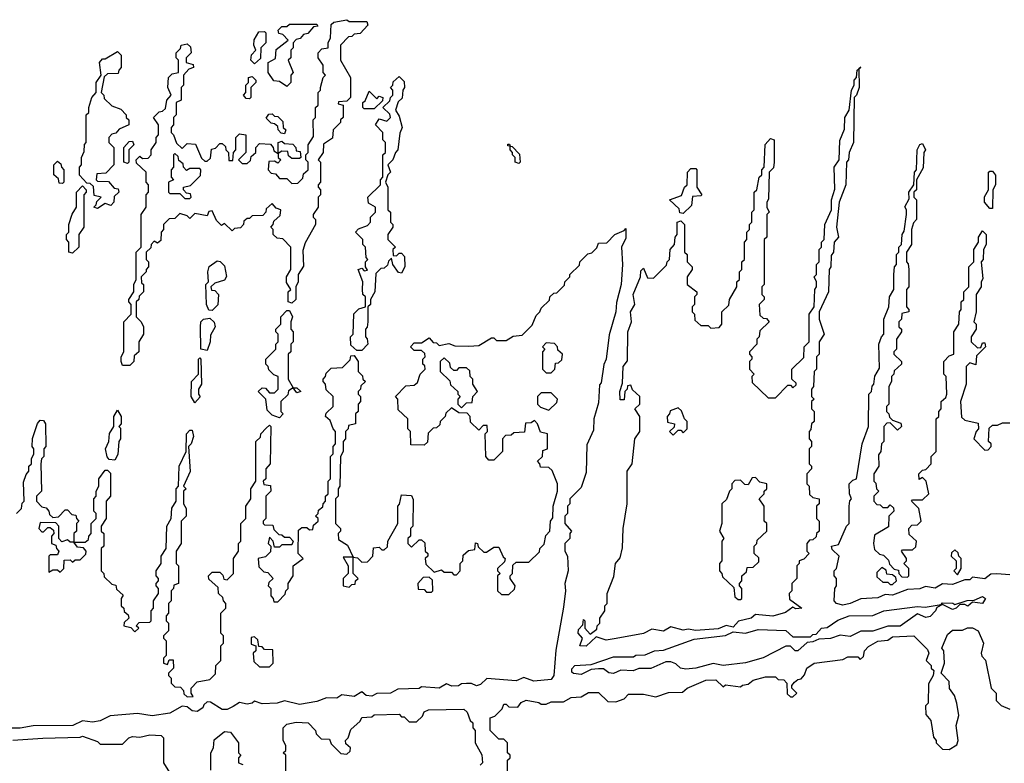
# Model space of a CAD drawing. Extents: x 2886962 to 3052311, y 540590 to 918621.
# Tile 59 of 164: x 2918283 to 2922233, y 782893 to 785878. Entities that reach past the tile are written whole.
import ezdxf

# ---------------------------------------------------------------- set-up
doc = ezdxf.new("R2010")
doc.units = 0

msp = doc.modelspace()

# ---------------------------------------------------------------- linework, layer by layer
at = {"layer": '0CON20XD'}
for points in [[(2918725, 784490), (2918695, 784490), (2918690, 784505), (2918690, 784525), (2918700, 784545), (2918700, 784665), (2918730, 784695), (2918730, 784735), (2918720, 784745), (2918720, 784755), (2918740, 784785), (2918740, 784815), (2918750, 784835), (2918750, 784945), (2918770, 784965), (2918770, 785095), (2918790, 785125), (2918790, 785175), (2918800, 785185), (2918800, 785215), (2918790, 785225), (2918790, 785265), (2918751.7, 785301.7), (2918750, 785315), (2918765, 785330), (2918775, 785320), (2918798.3, 785321.7), (2918810, 785335), (2918810, 785355), (2918830, 785385), (2918830, 785405), (2918840, 785415), (2918840, 785455), (2918820, 785485), (2918841.7, 785508.3), (2918855, 785510), (2918868.3, 785521.7), (2918872.5, 785555), (2918890, 785575), (2918877.5, 785605), (2918880, 785645), (2918895, 785660), (2918920, 785665), (2918920, 785715), (2918910, 785725), (2918910, 785745), (2918928.3, 785761.7), (2918930, 785775), (2918955, 785780), (2918968.3, 785768.3), (2918970, 785745), (2918950, 785725), (2918950, 785705), (2918978.3, 785698.3), (2918980, 785685), (2918961.7, 785678.3), (2918940, 785655), (2918940, 785615), (2918930, 785605), (2918930, 785555), (2918910, 785545), (2918910, 785495), (2918900, 785485), (2918900, 785455), (2918890, 785445), (2918890, 785425), (2918900, 785415), (2918911.7, 785381.7), (2918935, 785360), (2918955, 785380), (2918988.3, 785378.3), (2919011.7, 785321.7), (2919025, 785310), (2919035, 785310), (2919048.3, 785321.7), (2919051.7, 785358.3), (2919068.3, 785361.7), (2919085, 785380), (2919095, 785380), (2919108.3, 785368.3), (2919110, 785355), (2919120, 785345), (2919121.7, 785311.7), (2919138.3, 785311.7), (2919140, 785345), (2919150, 785355), (2919150, 785405), (2919165, 785420), (2919190, 785415), (2919190, 785345), (2919160, 785315), (2919175, 785300), (2919195, 785300), (2919208.3, 785311.7), (2919211.7, 785328.3), (2919230, 785345), (2919230, 785365), (2919245, 785380), (2919288.3, 785378.3), (2919300, 785365), (2919301.7, 785351.7), (2919320, 785340), (2919320, 785385), (2919335, 785390), (2919345, 785380), (2919378.3, 785378.3), (2919390, 785365), (2919391.7, 785351.7), (2919408.3, 785348.3), (2919410, 785325), (2919405, 785320), (2919375, 785320), (2919361.7, 785331.7), (2919358.3, 785348.3), (2919335, 785350), (2919320, 785340), (2919320, 785325), (2919330, 785315), (2919318.3, 785301.7), (2919305, 785310), (2919281.7, 785308.3), (2919280, 785275), (2919291.7, 785261.7), (2919308.3, 785258.3), (2919325, 785240), (2919355, 785240), (2919375, 785220), (2919398.3, 785221.7), (2919418.3, 785241.7), (2919421.7, 785258.3), (2919440, 785275), (2919440, 785305), (2919430, 785315), (2919430, 785335), (2919440, 785345), (2919440, 785375), (2919461.7, 785408.3), (2919460, 785475), (2919470, 785485), (2919470, 785525), (2919480, 785535), (2919480, 785585), (2919490, 785595), (2919490, 785605), (2919500, 785645), (2919510, 785655), (2919500, 785665), (2919500, 785695), (2919480, 785725), (2919480, 785745), (2919495, 785760), (2919520, 785765), (2919520, 785785), (2919530, 785805), (2919531.7, 785858.3), (2919543, 785867), (2919595, 785877.5), (2919605, 785870), (2919675, 785870), (2919680, 785855), (2919648.3, 785821.7), (2919625, 785820), (2919615, 785810), (2919601.7, 785808.3), (2919570, 785775), (2919570, 785715), (2919610, 785645), (2919610, 785565), (2919595, 785550), (2919561.7, 785548.3), (2919560, 785540), (2919580, 785535), (2919580, 785485), (2919570, 785475), (2919570, 785465), (2919540, 785435), (2919538.3, 785401.7), (2919501.7, 785378.3), (2919500, 785345), (2919480, 785315), (2919490, 785305), (2919490, 785225), (2919480, 785215), (2919480, 785205), (2919490, 785195), (2919490, 785175), (2919480, 785165), (2919480, 785125), (2919460, 785095), (2919460, 785085), (2919470, 785075), (2919470, 785055), (2919428.3, 784981.7), (2919418.3, 784951.7), (2919421.7, 784888.3), (2919400, 784855), (2919400, 784825), (2919390, 784805), (2919390, 784755), (2919375, 784740), (2919360, 784745), (2919360, 784785), (2919370, 784795), (2919353, 784823), (2919352.5, 784845), (2919370, 784875), (2919370, 784965), (2919338.3, 784998.3), (2919315, 785000), (2919300, 785015), (2919300, 785035), (2919290, 785045), (2919300, 785055), (2919301.7, 785068.3), (2919328.3, 785091.7), (2919330, 785115), (2919311.7, 785121.7), (2919295, 785140), (2919271.7, 785118.3), (2919270, 785105), (2919258.3, 785091.7), (2919215, 785090), (2919205, 785080), (2919195, 785080), (2919181.7, 785068.3), (2919180, 785055), (2919168.3, 785041.7), (2919145, 785040), (2919135, 785030), (2919105, 785060), (2919091.7, 785051.7), (2919071.7, 785071.7), (2919055, 785110), (2919041.7, 785108.3), (2919035, 785090), (2918985, 785100), (2918965, 785080), (2918955, 785090), (2918925, 785100), (2918905, 785080), (2918881.7, 785078.3), (2918860, 785055), (2918860, 785035), (2918850, 785025), (2918848.3, 784991.7), (2918835, 784980), (2918821.7, 784988.3), (2918810, 784975), (2918808.3, 784961.7), (2918790, 784945), (2918790, 784915), (2918800, 784905), (2918800, 784885), (2918790, 784875), (2918790, 784865), (2918770, 784845), (2918771.7, 784821.7), (2918780, 784815), (2918780, 784785), (2918761.7, 784768.3), (2918760, 784755), (2918750, 784745), (2918750, 784685), (2918770, 784665), (2918780, 784645), (2918780, 784615), (2918760, 784585), (2918760, 784545), (2918741.7, 784528.3), (2918740, 784505), (2918725, 784490)], [(2919225, 785700), (2919210, 785715), (2919213, 785737), (2919230, 785755), (2919222.5, 785775), (2919223, 785797), (2919241.7, 785828.3), (2919265, 785830), (2919270, 785825), (2919270, 785785), (2919250, 785765), (2919248.3, 785721.7), (2919225, 785700)], [(2919355, 785610), (2919325, 785630), (2919301.7, 785631.7), (2919280, 785665), (2919280, 785705), (2919308.3, 785721.7), (2919311.7, 785758.3), (2919360, 785795), (2919338.3, 785818.3), (2919321.7, 785821.7), (2919320, 785835), (2919335, 785850), (2919355, 785850), (2919365, 785860), (2919475, 785860), (2919478.3, 785851.7), (2919461.7, 785848.3), (2919438.3, 785821.7), (2919421.7, 785818.3), (2919408.3, 785801.7), (2919391.7, 785798.3), (2919380, 785785), (2919380, 785765), (2919370, 785755), (2919370, 785725), (2919360, 785715), (2919380, 785665), (2919370, 785655), (2919370, 785625), (2919355, 785610)], [(2918595, 785120), (2918580, 785125), (2918590, 785135), (2918591.7, 785148.3), (2918610, 785165), (2918581.7, 785171.7), (2918578.3, 785208.3), (2918565, 785220), (2918551.7, 785221.7), (2918523, 785253), (2918522.5, 785285), (2918530, 785295), (2918530, 785325), (2918541.7, 785348.3), (2918543, 785377), (2918550, 785385), (2918550, 785495), (2918560, 785505), (2918560, 785525), (2918572.5, 785565), (2918590, 785585), (2918590, 785625), (2918610, 785655), (2918602.5, 785705), (2918615, 785720), (2918625, 785720), (2918675, 785750), (2918690, 785735), (2918690, 785685), (2918680, 785675), (2918678.3, 785661.7), (2918635, 785660), (2918621.7, 785648.3), (2918610, 785585), (2918620, 785575), (2918621.7, 785561.7), (2918651.7, 785531.7), (2918688.3, 785518.3), (2918710, 785495), (2918710, 785485), (2918720, 785475), (2918720, 785455), (2918681.7, 785438.3), (2918668.3, 785421.7), (2918651.7, 785418.3), (2918640, 785405), (2918640, 785385), (2918660, 785365), (2918660, 785295), (2918628.3, 785261.7), (2918591.7, 785258.3), (2918590, 785235), (2918595, 785230), (2918638.3, 785228.3), (2918661.7, 785201.7), (2918678.3, 785198.3), (2918680, 785185), (2918661.7, 785168.3), (2918660, 785145), (2918648.3, 785131.7), (2918625, 785140), (2918595, 785120)], [(2920555, 783363.3), (2920530, 783365), (2920540, 783395), (2920523.3, 783415), (2920525, 783430), (2920541.7, 783448.3), (2920545, 783470), (2920550, 783465), (2920550, 783435), (2920571.7, 783411.7), (2920598.3, 783431.7), (2920600, 783445), (2920610, 783455), (2920610, 783475), (2920630, 783505), (2920630, 783525), (2920640, 783535), (2920640, 783575), (2920667, 783643), (2920672.5, 783695), (2920691.7, 783718.3), (2920701.7, 783758.3), (2920703.3, 783835), (2920720, 783935), (2920720, 784065), (2920740, 784095), (2920750, 784195), (2920770, 784225), (2920770, 784285), (2920750, 784315), (2920770, 784335), (2920770, 784365), (2920741.7, 784391.7), (2920735, 784410), (2920721.7, 784408.3), (2920720, 784395), (2920710, 784385), (2920708.3, 784351.7), (2920691.7, 784351.7), (2920690, 784385), (2920701.7, 784418.3), (2920704, 784485), (2920721.7, 784508.3), (2920722, 784625), (2920736.7, 784665), (2920732.9, 784705), (2920750, 784735), (2920744.4, 784775), (2920773.3, 784845), (2920775, 784870), (2920785, 784880), (2920801.7, 784841.7), (2920825, 784840), (2920878.3, 784891.7), (2920880, 784905), (2920890, 784915), (2920892.5, 784955), (2920910, 784975), (2920912.5, 785005), (2920920, 785015), (2920920, 785065), (2920935, 785070), (2920950, 785055), (2920950, 784945), (2920960, 784935), (2920960, 784905), (2920980, 784885), (2920980, 784875), (2920960, 784845), (2920960, 784815), (2921000, 784785), (2921000, 784775), (2920990, 784765), (2920990, 784735), (2920980, 784725), (2920980, 784705), (2920990, 784695), (2920991.7, 784671.7), (2921015, 784650), (2921045, 784650), (2921055, 784640), (2921088.3, 784641.7), (2921100, 784655), (2921100, 784705), (2921128.3, 784731.7), (2921130, 784755), (2921145, 784780), (2921160, 784805), (2921160, 784825), (2921170, 784835), (2921170, 784865), (2921180, 784875), (2921180, 784905), (2921190, 784915), (2921190, 784985), (2921200, 784995), (2921200, 785025), (2921210, 785035), (2921210, 785055), (2921220, 785065), (2921220, 785105), (2921230, 785115), (2921230, 785185), (2921240, 785195), (2921250, 785245), (2921260, 785255), (2921260, 785275), (2921270, 785285), (2921273, 785377), (2921295, 785400), (2921310, 785395), (2921310, 785305), (2921307, 785283), (2921290, 785265), (2921287, 785157), (2921280, 785145), (2921280, 785125), (2921290, 785105), (2921280, 785095), (2921280, 785005), (2921270, 784995), (2921270, 784815), (2921260, 784805), (2921260, 784775), (2921270, 784765), (2921270, 784755), (2921250, 784735), (2921251.7, 784691.7), (2921265, 784680), (2921278.3, 784678.3), (2921290, 784665), (2921251.7, 784628.3), (2921250, 784605), (2921240, 784595), (2921240, 784575), (2921210, 784545), (2921210, 784535), (2921220, 784525), (2921220, 784515), (2921210, 784505), (2921210, 784475), (2921230, 784455), (2921220, 784445), (2921221.7, 784421.7), (2921285, 784360), (2921315, 784360), (2921365, 784410), (2921375, 784410), (2921385, 784400), (2921398.3, 784411.7), (2921398.3, 784418.3), (2921380, 784435), (2921380, 784475), (2921428.3, 784521.7), (2921430, 784565), (2921450, 784585), (2921450, 784695), (2921470, 784725), (2921472.5, 784795), (2921480, 784805), (2921480, 784825), (2921470, 784845), (2921480, 784855), (2921480, 784895), (2921490, 784905), (2921490, 784955), (2921500, 784965), (2921500, 784985), (2921510, 784995), (2921513.3, 785055), (2921540, 785115), (2921540, 785155), (2921553, 785197), (2921550, 785285), (2921570, 785315), (2921573, 785393), (2921591.7, 785438.3), (2921592.5, 785485), (2921610, 785515), (2921620, 785595), (2921630, 785615), (2921630, 785635), (2921640, 785645), (2921642.5, 785675), (2921649.4, 785680.7), (2921657.5, 785687.5), (2921649.4, 785680.7), (2921650, 785605), (2921640, 785575), (2921630, 785565), (2921627.5, 785385), (2921610, 785345), (2921607.5, 785315), (2921600, 785305), (2921597.5, 785215), (2921570, 785145), (2921560, 785045), (2921567.5, 785005), (2921550, 784985), (2921547.5, 784945), (2921538.3, 784931.7), (2921537.5, 784885), (2921530, 784875), (2921527.5, 784785), (2921490, 784705), (2921490, 784675), (2921510, 784615), (2921490, 784585), (2921490, 784535), (2921480, 784525), (2921480, 784475), (2921470, 784465), (2921467.5, 784405), (2921460, 784395), (2921460, 784365), (2921470, 784355), (2921460, 784345), (2921460, 784315), (2921470, 784305), (2921470, 784265), (2921460, 784255), (2921457, 784233), (2921450, 784225), (2921450, 784195), (2921460, 784185), (2921460, 784165), (2921450, 784155), (2921450, 784095), (2921460, 784085), (2921460, 784075), (2921440, 784055), (2921440, 784015), (2921450, 784005), (2921451.7, 783971.7), (2921465, 783960), (2921490, 783955), (2921490, 783935), (2921480, 783925), (2921480, 783875), (2921490, 783865), (2921490, 783825), (2921480, 783815), (2921478.3, 783801.7), (2921465, 783790), (2921451.7, 783788.3), (2921440, 783775), (2921440, 783745), (2921450, 783735), (2921428.3, 783711.7), (2921410, 783705), (2921410, 783695), (2921400, 783685), (2921400, 783635), (2921380, 783615), (2921380, 783585), (2921370, 783575), (2921371.7, 783551.7), (2921420, 783515), (2921397, 783513), (2921385, 783520), (2921355, 783498.8), (2921304.2, 783484.2), (2921235, 783490), (2921217.5, 783475), (2921166.4, 783463.6), (2921145, 783440), (2921116.4, 783446.4), (2921085, 783433.3), (2920995, 783425.8), (2920965, 783432), (2920945, 783428), (2920895, 783441.2), (2920865, 783423.8), (2920818.3, 783431.7), (2920785, 783413.3), (2920676.1, 783393.9), (2920635, 783387.5), (2920595, 783400), (2920555, 783363.3)], [(2919205, 785560), (2919191.7, 785561.7), (2919180, 785575), (2919190, 785585), (2919190, 785615), (2919200, 785625), (2919200, 785645), (2919215, 785650), (2919230, 785635), (2919230, 785625), (2919210, 785605), (2919210, 785565), (2919205, 785560)], [(2919655, 784550), (2919635, 784550), (2919611.7, 784571.7), (2919610, 784605), (2919620, 784615), (2919623.3, 784696.7), (2919643, 784717), (2919670, 784725), (2919670, 784765), (2919660, 784775), (2919657.5, 784795), (2919660, 784825), (2919640, 784875), (2919655, 784880), (2919665, 784870), (2919678.3, 784871.7), (2919670, 784885), (2919670, 784905), (2919680, 784915), (2919673, 784923), (2919670, 784965), (2919660, 784975), (2919660, 784995), (2919630, 785025), (2919641.7, 785038.3), (2919678.3, 785051.7), (2919690, 785065), (2919690, 785085), (2919710, 785105), (2919710, 785125), (2919681.7, 785141.7), (2919680, 785165), (2919730, 785215), (2919730, 785235), (2919740, 785245), (2919740, 785335), (2919750, 785345), (2919750, 785385), (2919740, 785395), (2919740, 785425), (2919710, 785455), (2919725, 785480), (2919755, 785470), (2919770, 785485), (2919768.3, 785498.3), (2919740, 785525), (2919768.3, 785551.7), (2919770, 785565), (2919780, 785575), (2919780, 785595), (2919770, 785605), (2919780, 785615), (2919781.7, 785628.3), (2919805, 785650), (2919825, 785630), (2919826.7, 785605), (2919820, 785595), (2919817, 785563), (2919801.7, 785548.3), (2919790, 785515), (2919805, 785490), (2919817.5, 785445), (2919808.3, 785421.7), (2919800, 785355), (2919790, 785345), (2919780, 785315), (2919760, 785295), (2919770, 785265), (2919760, 785255), (2919750, 785225), (2919760, 785205), (2919760, 785115), (2919770, 785105), (2919770, 785065), (2919780, 785055), (2919780, 785045), (2919760, 785015), (2919760, 784995), (2919790, 784965), (2919780, 784955), (2919781.7, 784931.7), (2919795, 784930), (2919805, 784940), (2919815, 784940), (2919827, 784927), (2919827.5, 784885), (2919815, 784860), (2919803, 784863), (2919780, 784895), (2919775, 784920), (2919761.7, 784908.3), (2919758.3, 784891.7), (2919745, 784880), (2919731.7, 784878.3), (2919711.7, 784858.3), (2919707.5, 784785), (2919690, 784755), (2919690, 784735), (2919680, 784725), (2919680, 784665), (2919677, 784643), (2919670, 784635), (2919670, 784605), (2919677, 784597), (2919680, 784575), (2919655, 784550)], [(2919705, 785520), (2919665, 785520), (2919660, 785525), (2919660, 785545), (2919668.3, 785551.7), (2919685, 785590), (2919715, 785560), (2919725, 785570), (2919740, 785565), (2919738.3, 785551.7), (2919705, 785520)], [(2919345, 785420), (2919331.7, 785421.7), (2919320, 785435), (2919318.3, 785448.3), (2919305, 785460), (2919291.7, 785461.7), (2919271.7, 785481.7), (2919281.7, 785498.3), (2919295, 785500), (2919305, 785490), (2919318.3, 785488.3), (2919338.3, 785468.3), (2919340, 785445), (2919350, 785435), (2919345, 785420)], [(2918715, 785300), (2918700, 785305), (2918700, 785365), (2918721.7, 785388.3), (2918735, 785390), (2918740, 785375), (2918720, 785355), (2918720, 785305), (2918715, 785300)], [(2920285, 785300), (2920270, 785305), (2920270, 785325), (2920260, 785335), (2920260, 785345), (2920250, 785355), (2920250, 785370), (2920241.7, 785371.7), (2920241.7, 785378.3), (2920248.3, 785378.3), (2920250, 785370), (2920258.3, 785368.3), (2920288.3, 785338.3), (2920290, 785305), (2920285, 785300)], [(2921585, 783527.5), (2921560, 783535), (2921550, 783545), (2921552.5, 783595), (2921560, 783605), (2921560, 783635), (2921550, 783645), (2921550, 783665), (2921560, 783675), (2921570, 783725), (2921541.7, 783751.7), (2921540, 783765), (2921568.3, 783771.7), (2921600, 783845), (2921610, 783855), (2921610, 783925), (2921613, 783947), (2921620, 783955), (2921612.5, 783975), (2921610, 784015), (2921625, 784030), (2921640, 784035), (2921662.5, 784175), (2921687.5, 784245), (2921690, 784375), (2921700, 784385), (2921703, 784407), (2921710, 784415), (2921713, 784447), (2921731.7, 784478.3), (2921730, 784575), (2921740, 784605), (2921750, 784615), (2921750, 784675), (2921770, 784725), (2921772.5, 784765), (2921790, 784795), (2921790, 784855), (2921792.5, 784885), (2921800, 784895), (2921800, 784935), (2921810, 784945), (2921810, 784965), (2921820, 784975), (2921823.3, 785015), (2921831.7, 785028.3), (2921840, 785095), (2921840, 785115), (2921833.6, 785126.4), (2921851.7, 785158.3), (2921850, 785185), (2921870, 785215), (2921872.5, 785265), (2921880, 785275), (2921883.3, 785355), (2921893.6, 785376.4), (2921905, 785380), (2921916.7, 785355), (2921910, 785345), (2921907, 785283), (2921880, 785235), (2921880, 785195), (2921870, 785185), (2921870, 785165), (2921880, 785155), (2921880, 785075), (2921868.3, 785061.7), (2921860, 785035), (2921860, 784975), (2921840, 784945), (2921840, 784905), (2921847, 784897), (2921850, 784875), (2921850, 784805), (2921840, 784795), (2921840, 784725), (2921850, 784715), (2921850, 784705), (2921821.7, 784698.3), (2921820, 784675), (2921810, 784665), (2921810, 784645), (2921820, 784635), (2921820, 784625), (2921800, 784595), (2921800, 784555), (2921790, 784545), (2921790, 784535), (2921820, 784505), (2921820, 784495), (2921791.7, 784468.3), (2921790, 784455), (2921780, 784445), (2921780, 784425), (2921770, 784405), (2921770, 784335), (2921760, 784325), (2921760, 784305), (2921770, 784295), (2921771.7, 784281.7), (2921785, 784270), (2921818.3, 784258.3), (2921820, 784245), (2921805, 784230), (2921775, 784260), (2921761.7, 784258.3), (2921750, 784245), (2921750, 784185), (2921740, 784175), (2921737.5, 784145), (2921728.3, 784131.7), (2921730, 784085), (2921710, 784055), (2921710, 784025), (2921717, 784017), (2921720, 783995), (2921730, 783985), (2921710, 783965), (2921710, 783945), (2921721.7, 783931.7), (2921735, 783930), (2921745, 783920), (2921765, 783920), (2921775, 783930), (2921788.3, 783918.3), (2921790, 783905), (2921770, 783885), (2921768.3, 783841.7), (2921711.7, 783808.3), (2921707.5, 783775), (2921711.7, 783751.7), (2921731.7, 783731.7), (2921748.3, 783728.3), (2921768.3, 783708.3), (2921771.7, 783691.7), (2921791.7, 783671.7), (2921808.3, 783668.3), (2921810, 783655), (2921821.7, 783641.7), (2921845, 783640), (2921850, 783645), (2921850, 783675), (2921830, 783695), (2921840, 783705), (2921840, 783715), (2921820, 783745), (2921825, 783750), (2921865, 783750), (2921878.3, 783761.7), (2921880, 783785), (2921851.7, 783811.7), (2921850, 783835), (2921861.7, 783848.3), (2921885, 783850), (2921900, 783865), (2921890, 783915), (2921860, 783945), (2921865, 783950), (2921905, 783950), (2921930, 783975), (2921920, 784025), (2921905, 784040), (2921891.7, 784031.7), (2921890, 784055), (2921905, 784070), (2921918.3, 784071.7), (2921940, 784095), (2921940, 784125), (2921960, 784145), (2921960, 784275), (2921970, 784285), (2921970, 784305), (2921980, 784315), (2921980, 784345), (2921998.3, 784361.7), (2922002.5, 784375), (2922000, 784445), (2921990, 784455), (2921990, 784505), (2922011.7, 784528.3), (2922030, 784535), (2922030, 784625), (2922050, 784655), (2922052.5, 784705), (2922060, 784715), (2922060, 784745), (2922070, 784755), (2922070, 784785), (2922090, 784805), (2922090, 784885), (2922110, 784905), (2922110, 784955), (2922130, 784985), (2922130, 785005), (2922145, 785030), (2922160, 785015), (2922160, 784975), (2922150, 784955), (2922147.5, 784915), (2922140, 784905), (2922147, 784837), (2922140, 784825), (2922140, 784805), (2922120, 784775), (2922120, 784705), (2922110, 784665), (2922120, 784655), (2922120, 784635), (2922100, 784605), (2922100, 784585), (2922125, 784560), (2922138.3, 784561.7), (2922145, 784580), (2922155, 784580), (2922157.5, 784565), (2922121.7, 784528.3), (2922118.3, 784491.7), (2922095, 784500), (2922080, 784485), (2922080, 784415), (2922057.5, 784345), (2922061.7, 784281.7), (2922075, 784270), (2922128.3, 784258.3), (2922130, 784235), (2922120, 784225), (2922110, 784195), (2922155, 784150), (2922168.3, 784151.7), (2922180, 784165), (2922180, 784175), (2922170, 784185), (2922171.7, 784238.3), (2922185, 784250), (2922205, 784250), (2922225, 784260), (2922255, 784260)], [(2918965, 785160), (2918970, 785165), (2918968.3, 785178.3), (2918951.7, 785181.7), (2918940, 785195), (2918940, 785205), (2918968.3, 785211.7), (2919008.3, 785251.7), (2919010, 785275), (2919005, 785280), (2918965, 785280), (2918951.7, 785271.7), (2918940, 785285), (2918938.3, 785298.3), (2918921.7, 785311.7), (2918918.3, 785328.3), (2918905, 785340), (2918900, 785335), (2918900, 785285), (2918890, 785275), (2918890, 785245), (2918900, 785235), (2918880, 785225), (2918880, 785185), (2918885, 785180), (2918925, 785180), (2918945, 785160), (2918965, 785160)], [(2918455, 785220), (2918441.7, 785221.7), (2918438.3, 785238.3), (2918420, 785255), (2918420, 785295), (2918435, 785310), (2918448.3, 785298.3), (2918450, 785285), (2918460, 785275), (2918460, 785225), (2918455, 785220)], [(2920945, 785100), (2920931.7, 785101.7), (2920928.3, 785118.3), (2920890, 785155), (2920938.3, 785171.7), (2920950, 785205), (2920960, 785215), (2920962.5, 785265), (2920975, 785280), (2920995, 785280), (2921000, 785275), (2921000, 785205), (2921020, 785175), (2921015, 785170), (2920981.7, 785168.3), (2920978.3, 785131.7), (2920945, 785100)], [(2922185, 785120), (2922175, 785120), (2922153.3, 785145), (2922153.6, 785166.4), (2922170, 785195), (2922170, 785265), (2922175, 785270), (2922185, 785270), (2922197, 785253), (2922197.5, 785215), (2922187.5, 785195), (2922185, 785120)], [(2918495, 784940), (2918480, 784945), (2918480, 784985), (2918470, 784995), (2918470, 785015), (2918480, 785025), (2918480, 785055), (2918493, 785097), (2918510, 785125), (2918510, 785185), (2918535, 785210), (2918550, 785195), (2918550, 785185), (2918540, 785175), (2918540, 785045), (2918520, 785015), (2918520, 784965), (2918495, 784940)], [(2919290, 784245), (2919287.5, 784095), (2919270, 784075), (2919270, 784035), (2919260, 784025), (2919261.7, 784011.7), (2919288.3, 784008.3), (2919290, 783985), (2919270, 783965), (2919270, 783875), (2919260, 783865), (2919260, 783855), (2919265, 783850), (2919298.3, 783848.3), (2919301.7, 783831.7), (2919321.7, 783811.7), (2919335, 783810), (2919345, 783800), (2919365, 783800), (2919380, 783785), (2919375, 783770), (2919335, 783770), (2919325, 783760), (2919305, 783760), (2919300, 783785), (2919285, 783800), (2919280, 783775), (2919290, 783765), (2919288.3, 783741.7), (2919268.3, 783721.7), (2919240, 783715), (2919241.7, 783681.7), (2919261.7, 783661.7), (2919278.3, 783658.3), (2919300, 783635), (2919281.7, 783618.3), (2919280, 783605), (2919290, 783595), (2919290, 783565), (2919300, 783555), (2919301.7, 783541.7), (2919318.3, 783541.7), (2919348.3, 783571.7), (2919350, 783585), (2919360, 783595), (2919360, 783615), (2919380, 783645), (2919380, 783685), (2919420, 783715), (2919400, 783735), (2919401.7, 783828.3), (2919415, 783840), (2919435, 783840), (2919445, 783830), (2919458.3, 783831.7), (2919461.7, 783848.3), (2919480, 783865), (2919480, 783875), (2919470, 783885), (2919480, 783895), (2919481.7, 783908.3), (2919498.3, 783921.7), (2919500, 783935), (2919510, 783945), (2919510, 783965), (2919520, 783975), (2919520, 784025), (2919530, 784035), (2919530, 784125), (2919540, 784135), (2919540, 784165), (2919550, 784175), (2919550, 784225), (2919540, 784235), (2919528.3, 784268.3), (2919510, 784285), (2919511.7, 784298.3), (2919540, 784325), (2919540, 784365), (2919511.7, 784391.7), (2919510, 784415), (2919500, 784425), (2919500, 784435), (2919510, 784445), (2919511.7, 784458.3), (2919531.7, 784478.3), (2919578.3, 784481.7), (2919608.3, 784511.7), (2919611.7, 784528.3), (2919625, 784530), (2919640, 784505), (2919640, 784465), (2919658.3, 784448.3), (2919660, 784435), (2919670, 784425), (2919651.7, 784408.3), (2919650, 784395), (2919640, 784385), (2919640, 784375), (2919650, 784365), (2919650, 784345), (2919640, 784335), (2919640, 784305), (2919630, 784295), (2919630, 784255), (2919601.7, 784248.3), (2919600, 784235), (2919590, 784225), (2919590, 784195), (2919580, 784185), (2919580, 784145), (2919570, 784125), (2919567.5, 784005), (2919560, 783995), (2919560, 783965), (2919550, 783955), (2919550, 783855), (2919570, 783835), (2919570, 783825), (2919560, 783815), (2919561.7, 783791.7), (2919598.3, 783768.3), (2919620, 783720), (2919638.3, 783718.3), (2919655, 783700), (2919678.3, 783701.7), (2919700, 783725), (2919701.7, 783758.3), (2919725, 783760), (2919735, 783750), (2919745, 783750), (2919758.3, 783761.7), (2919760, 783785), (2919800, 783855), (2919800, 783925), (2919807, 783933), (2919815, 783970), (2919855, 783967.5), (2919861.7, 783951.7), (2919860, 783845), (2919850, 783835), (2919850, 783805), (2919840, 783795), (2919840, 783775), (2919855, 783760), (2919885, 783790), (2919895, 783790), (2919908.3, 783778.3), (2919910, 783745), (2919920, 783735), (2919920, 783725), (2919910, 783715), (2919911.7, 783691.7), (2919945, 783660), (2919975, 783670), (2919985, 783660), (2920015, 783660), (2920025, 783650), (2920035, 783650), (2920050, 783665), (2920050, 783695), (2920060, 783705), (2920061.7, 783728.3), (2920083, 783747), (2920108.3, 783751.7), (2920111.7, 783778.3), (2920120, 783775), (2920121.7, 783761.7), (2920145, 783740), (2920155, 783740), (2920185, 783760), (2920205, 783760), (2920221.7, 783721.7), (2920230, 783715), (2920228.3, 783701.7), (2920200, 783675), (2920200, 783665), (2920210, 783655), (2920200, 783645), (2920200, 783585), (2920215, 783570), (2920245, 783570), (2920268.3, 783591.7), (2920270, 783605), (2920250, 783635), (2920250, 783645), (2920260, 783655), (2920261.7, 783688.3), (2920275, 783700), (2920325, 783700), (2920368.3, 783741.7), (2920370, 783755), (2920387, 783773), (2920393.3, 783806.7), (2920410, 783825), (2920412.5, 783865), (2920421.7, 783878.3), (2920422.5, 783925), (2920440, 783985), (2920440, 784015), (2920418.3, 784068.3), (2920405, 784080), (2920371.7, 784081.7), (2920370, 784095), (2920360, 784105), (2920380, 784125), (2920381.7, 784148.3), (2920400, 784155), (2920400, 784215), (2920371.7, 784221.7), (2920360, 784255), (2920348.3, 784268.3), (2920335, 784260), (2920311.7, 784258.3), (2920308.3, 784221.7), (2920265, 784220), (2920255, 784210), (2920231.7, 784208.3), (2920220, 784195), (2920220, 784145), (2920185, 784110), (2920165, 784110), (2920152.5, 784125), (2920150, 784215), (2920160, 784225), (2920158.3, 784248.3), (2920141.7, 784248.3), (2920125, 784230), (2920091.7, 784261.7), (2920090, 784285), (2920078.3, 784298.3), (2920045, 784300), (2920015, 784320), (2919991.7, 784298.3), (2919990, 784285), (2919970, 784265), (2919968.3, 784251.7), (2919955, 784240), (2919941.7, 784238.3), (2919921.7, 784218.3), (2919918.3, 784181.7), (2919905, 784170), (2919851.7, 784171.7), (2919850, 784225), (2919840, 784235), (2919840, 784275), (2919801.7, 784311.7), (2919800, 784355), (2919790, 784365), (2919831.7, 784408.3), (2919865, 784410), (2919878.3, 784421.7), (2919890, 784455), (2919910, 784475), (2919908.3, 784488.3), (2919900, 784495), (2919900, 784515), (2919910, 784525), (2919908.3, 784538.3), (2919895, 784550), (2919865, 784550), (2919850, 784565), (2919865, 784580), (2919895, 784580), (2919925, 784600), (2919941.7, 784581.7), (2919955, 784580), (2919965, 784570), (2920005, 784577.5), (2920028.3, 784568.3), (2920085, 784567.5), (2920125, 784570), (2920175, 784600), (2920185, 784600), (2920195, 784590), (2920235, 784590), (2920263, 784607), (2920298.3, 784611.7), (2920338.3, 784651.7), (2920355, 784690), (2920370, 784705), (2920375, 784720), (2920408.3, 784751.7), (2920410, 784765), (2920425, 784780), (2920438.3, 784781.7), (2920468.3, 784811.7), (2920470, 784825), (2920490, 784845), (2920490, 784855), (2920528.3, 784891.7), (2920530, 784905), (2920541.7, 784918.3), (2920561.7, 784938.3), (2920578.3, 784941.7), (2920598.3, 784961.7), (2920605, 784980), (2920638.3, 784981.7), (2920670, 785015), (2920708.3, 785031.7), (2920715, 785040), (2920715, 785000), (2920697.5, 784965), (2920701.2, 784895), (2920695.6, 784815), (2920677.3, 784742.7), (2920674, 784705), (2920647.3, 784612.7), (2920635.7, 784515), (2920626, 784494), (2920615, 784420), (2920608.3, 784411.7), (2920605, 784340), (2920586.2, 784275), (2920585, 784230), (2920558.3, 784171.7), (2920555, 784060), (2920535, 784000), (2920520, 783985), (2920490, 783955), (2920490, 783935), (2920480, 783925), (2920480, 783895), (2920470, 783885), (2920470, 783855), (2920496.7, 783825), (2920490, 783815), (2920490, 783795), (2920470, 783775), (2920470, 783745), (2920480, 783725), (2920482.5, 783665), (2920470, 783615), (2920472.5, 783585), (2920465, 783520), (2920433.3, 783346.7), (2920426.2, 783245), (2920415, 783228.8), (2920345, 783222), (2920305, 783237.5), (2920275, 783223.8), (2920157, 783233), (2920130.8, 783209.2), (2920115.8, 783204.2), (2920095, 783213.3), (2920075, 783213.8), (2920055, 783212.5), (2920043.3, 783203.3), (2920017, 783203), (2919995, 783212.5), (2919965, 783194), (2919895, 783200), (2919885, 783193.8), (2919799.3, 783190.7), (2919770, 783175), (2919715, 783173.8), (2919695, 783162.5), (2919672.5, 783165), (2919655, 783180), (2919625, 783161.2), (2919575, 783167.5), (2919555, 783154), (2919513.9, 783156.1), (2919475, 783140.8), (2919405, 783129.2), (2919345, 783143.3), (2919315, 783134.2), (2919255, 783132), (2919225, 783142.5), (2919215, 783133.8), (2919195, 783130), (2919165, 783137.5), (2919138.8, 783121.2), (2919115, 783109.2), (2919095, 783108.6), (2919048.3, 783138.3), (2919035, 783140), (2919021.7, 783128.3), (2919017.5, 783115), (2918995, 783100.8), (2918975, 783104.2), (2918955, 783120), (2918935, 783122.5), (2918885, 783094.2), (2918814.1, 783084.1), (2918755, 783093.3), (2918645, 783083.3), (2918605, 783063.8), (2918575, 783058), (2918535, 783063.8), (2918495.9, 783044.1), (2918336.4, 783043.6), (2918285, 783033.8), (2918156.4, 783033.6)], [(2919055, 784710), (2919041.7, 784711.7), (2919032.5, 784735), (2919030, 784815), (2919040, 784825), (2919037.5, 784865), (2919043, 784887), (2919075, 784910), (2919087, 784907), (2919105, 784890), (2919113, 784847), (2919105, 784832.5), (2919065, 784820), (2919050, 784805), (2919051.7, 784791.7), (2919065, 784790), (2919080, 784775), (2919077, 784733), (2919055, 784710)], [(2919035, 784550), (2919010, 784555), (2919007.5, 784645), (2919010, 784665), (2919020, 784675), (2919045, 784680), (2919063.3, 784663.3), (2919066.7, 784645), (2919048.3, 784611.7), (2919047.5, 784585), (2919035, 784550)], [(2919325, 784280), (2919295, 784290), (2919275, 784310), (2919270, 784355), (2919240, 784385), (2919255, 784400), (2919268.3, 784398.3), (2919285, 784380), (2919305, 784380), (2919320, 784395), (2919320, 784445), (2919301.7, 784451.7), (2919281.7, 784471.7), (2919280, 784485), (2919270, 784495), (2919270, 784515), (2919310, 784555), (2919310, 784575), (2919320, 784585), (2919320, 784615), (2919310, 784625), (2919310, 784635), (2919330, 784655), (2919330, 784685), (2919355, 784710), (2919365, 784710), (2919377.5, 784685), (2919370, 784665), (2919370, 784635), (2919380, 784625), (2919380, 784585), (2919370, 784575), (2919370, 784545), (2919360, 784535), (2919360, 784435), (2919380, 784400), (2919395, 784400), (2919410, 784385), (2919395, 784380), (2919380, 784400), (2919361.7, 784388.3), (2919358.3, 784371.7), (2919330, 784345), (2919330, 784305), (2919340, 784295), (2919325, 784280)], [(2920415, 784460), (2920430, 784475), (2920431.7, 784498.3), (2920445, 784500), (2920458.3, 784511.7), (2920460, 784535), (2920441.7, 784551.7), (2920440, 784565), (2920428.3, 784578.3), (2920395, 784580), (2920380, 784565), (2920390, 784555), (2920380, 784545), (2920380, 784475), (2920395, 784460), (2920415, 784460)], [(2918985, 784340), (2918970, 784365), (2918972.5, 784425), (2919000, 784455), (2919000, 784515), (2919005, 784520), (2919010, 784515), (2919012.5, 784415), (2919000, 784395), (2919000, 784375), (2919006.4, 784363.6), (2918985, 784340)], [(2920055, 784320), (2920075, 784340), (2920098.3, 784341.7), (2920100, 784365), (2920120, 784385), (2920100, 784415), (2920100, 784435), (2920090, 784445), (2920088.3, 784468.3), (2920075, 784480), (2920045, 784480), (2920035, 784470), (2920025, 784470), (2920011.7, 784481.7), (2920008.3, 784498.3), (2919985, 784520), (2919970, 784505), (2919970, 784465), (2920008.3, 784428.3), (2920011.7, 784411.7), (2920040, 784385), (2920040, 784375), (2920050, 784365), (2920040, 784355), (2920040, 784335), (2920055, 784320)], [(2920405, 784310), (2920438.3, 784341.7), (2920440, 784355), (2920415, 784380), (2920375, 784380), (2920360, 784365), (2920360, 784335), (2920371.7, 784321.7), (2920405, 784310)], [(2918665, 784110), (2918641.7, 784111.7), (2918633, 784123), (2918627.5, 784155), (2918640, 784185), (2918643, 784217), (2918660, 784245), (2918660, 784285), (2918675, 784310), (2918690, 784285), (2918690, 784255), (2918680, 784245), (2918687.5, 784237.5), (2918687.5, 784195), (2918680, 784185), (2918677, 784133), (2918665, 784110)], [(2920905, 784210), (2920925, 784230), (2920935, 784230), (2920945, 784220), (2920960, 784235), (2920960, 784265), (2920950, 784275), (2920938.3, 784308.3), (2920925, 784320), (2920891.7, 784308.3), (2920890, 784295), (2920880, 784285), (2920881.7, 784261.7), (2920910, 784255), (2920908.3, 784241.7), (2920890, 784225), (2920905, 784210)], [(2918270, 783895), (2918290, 783915), (2918293, 783937), (2918300, 783945), (2918298.3, 784021.7), (2918308.3, 784051.7), (2918320, 784065), (2918320, 784085), (2918330, 784095), (2918330, 784115), (2918340, 784135), (2918340, 784155), (2918332.5, 784165), (2918333.6, 784196.4), (2918353.8, 784256.2), (2918365, 784270), (2918378.3, 784268.3), (2918386.7, 784255), (2918387.5, 784165), (2918380, 784155), (2918380, 784125), (2918370, 784115), (2918367.5, 784095), (2918370, 783985), (2918350, 783965), (2918350, 783945), (2918371.7, 783921.7), (2918388.3, 783918.3), (2918400, 783905), (2918401.7, 783891.7), (2918415, 783880), (2918438.3, 783881.7), (2918465, 783910), (2918475, 783910), (2918491.7, 783891.7), (2918508.3, 783888.3), (2918510, 783875), (2918520, 783865), (2918510, 783855), (2918510, 783825), (2918500, 783815), (2918500, 783780), (2918545, 783780), (2918558.3, 783791.7), (2918560, 783805), (2918570, 783815), (2918570, 783855), (2918590, 783875), (2918590, 783895), (2918580, 783905), (2918580, 783955), (2918590, 783965), (2918590, 783985), (2918600, 784005), (2918600, 784035), (2918625, 784070), (2918635, 784070), (2918647, 784057), (2918647.5, 783965), (2918630, 783945), (2918630, 783875), (2918610, 783845), (2918610, 783825), (2918620, 783815), (2918620, 783765), (2918610, 783755), (2918610, 783665), (2918620, 783655), (2918621.7, 783641.7), (2918651.7, 783611.7), (2918668.3, 783608.3), (2918671.7, 783591.7), (2918698.3, 783568.3), (2918690, 783555), (2918690, 783525), (2918700, 783515), (2918701.7, 783501.7), (2918718.3, 783488.3), (2918720, 783475), (2918701.7, 783458.3), (2918700, 783445), (2918728.3, 783438.3), (2918745, 783420), (2918760, 783435), (2918750, 783445), (2918761.7, 783458.3), (2918805, 783460), (2918810, 783465), (2918810, 783505), (2918820, 783515), (2918820, 783545), (2918840, 783575), (2918840, 783595), (2918830, 783605), (2918830, 783615), (2918840, 783625), (2918840, 783635), (2918830, 783645), (2918830, 783665), (2918850, 783695), (2918850, 783725), (2918870, 783755), (2918872.5, 783845), (2918890, 783875), (2918893, 783917), (2918910, 783945), (2918910, 783995), (2918920, 784005), (2918922.5, 784085), (2918950, 784145), (2918952.5, 784215), (2918965, 784230), (2918975, 784230), (2918980, 784205), (2918970, 784175), (2918960, 784165), (2918966.1, 784063.9), (2918940, 784005), (2918950, 783995), (2918940, 783985), (2918940, 783935), (2918950, 783915), (2918950, 783885), (2918930, 783865), (2918930, 783775), (2918910, 783745), (2918910, 783695), (2918920, 783685), (2918920, 783615), (2918901.7, 783608.3), (2918900, 783595), (2918890, 783585), (2918890, 783545), (2918880, 783535), (2918880, 783495), (2918870, 783485), (2918870, 783465), (2918880, 783455), (2918880, 783425), (2918860, 783405), (2918860, 783395), (2918870, 783385), (2918870, 783325), (2918860, 783315), (2918860, 783295), (2918875, 783290), (2918881.7, 783308.3), (2918898.3, 783308.3), (2918900, 783275), (2918880, 783255), (2918880, 783245), (2918890, 783235), (2918890, 783215), (2918905, 783200), (2918928.3, 783198.3), (2918940, 783185), (2918941.7, 783171.7), (2918955, 783160), (2918978.3, 783161.7), (2918970, 783175), (2918970, 783195), (2918995, 783220), (2919045, 783230), (2919068.3, 783251.7), (2919070, 783285), (2919090, 783305), (2919090, 783365), (2919100, 783375), (2919100, 783405), (2919090, 783415), (2919090, 783495), (2919110, 783515), (2919110, 783535), (2919100, 783545), (2919098.3, 783558.3), (2919080, 783575), (2919078.3, 783598.3), (2919041.7, 783631.7), (2919040, 783645), (2919055, 783660), (2919085, 783660), (2919098.3, 783648.3), (2919101.7, 783631.7), (2919115, 783630), (2919140, 783655), (2919140, 783715), (2919160, 783745), (2919160, 783775), (2919170, 783785), (2919170, 783855), (2919190, 783875), (2919190, 783925), (2919210, 783955), (2919210, 783995), (2919230, 784025), (2919230, 784185), (2919248.3, 784201.7), (2919250, 784215), (2919271.7, 784238.3), (2919285, 784250), (2919290, 784245)], [(2921175, 783550), (2921180, 783555), (2921180, 783595), (2921170, 783605), (2921170, 783615), (2921180, 783625), (2921180, 783645), (2921198.3, 783661.7), (2921201.7, 783678.3), (2921225, 783680), (2921248.3, 783701.7), (2921248.3, 783718.3), (2921230, 783735), (2921230, 783765), (2921240, 783775), (2921241.7, 783788.3), (2921280, 783825), (2921280, 783855), (2921270, 783865), (2921270, 783925), (2921250, 783955), (2921270, 783975), (2921270, 783985), (2921280, 783995), (2921280, 784015), (2921251.7, 784021.7), (2921235, 784040), (2921221.7, 784038.3), (2921205, 784010), (2921191.7, 784011.7), (2921175, 784030), (2921151.7, 784028.3), (2921140, 784015), (2921140, 783995), (2921130, 783985), (2921118.3, 783951.7), (2921100, 783935), (2921100, 783855), (2921090, 783825), (2921107.5, 783795), (2921100, 783785), (2921100, 783705), (2921090, 783695), (2921090, 783665), (2921100, 783655), (2921101.7, 783641.7), (2921148.3, 783598.3), (2921151.7, 783561.7), (2921165, 783550), (2921175, 783550)], [(2918445, 783660), (2918460, 783675), (2918461.7, 783708.3), (2918485, 783710), (2918495, 783700), (2918505, 783710), (2918525, 783710), (2918548.3, 783731.7), (2918550, 783745), (2918538.3, 783758.3), (2918515, 783760), (2918500, 783780), (2918485, 783780), (2918475, 783790), (2918451.7, 783781.7), (2918440, 783795), (2918440, 783845), (2918428.3, 783858.3), (2918365, 783860), (2918360, 783835), (2918371.7, 783821.7), (2918378.3, 783821.7), (2918395, 783840), (2918405, 783840), (2918418.3, 783828.3), (2918420, 783815), (2918410, 783805), (2918410, 783775), (2918428.3, 783768.3), (2918430, 783755), (2918440, 783745), (2918435, 783730), (2918405, 783730), (2918400, 783725), (2918400, 783660), (2918415, 783670), (2918435, 783670), (2918445, 783660)], [(2922045, 783650), (2922060, 783675), (2922060, 783715), (2922050, 783725), (2922048.3, 783738.3), (2922035, 783750), (2922021.7, 783738.3), (2922020, 783725), (2922040, 783705), (2922040, 783675), (2922030, 783665), (2922045, 783650)], [(2919605, 783600), (2919615, 783610), (2919628.3, 783611.7), (2919630, 783625), (2919640, 783635), (2919620, 783655), (2919620, 783720), (2919580, 783720), (2919600, 783685), (2919600, 783655), (2919580, 783635), (2919580, 783605), (2919605, 783600)], [(2922255, 783648.8), (2922203, 783653), (2922178.3, 783651.7), (2922155, 783634), (2922105, 783640), (2922095, 783630), (2922075, 783630), (2922025, 783611.2), (2921985, 783613.3), (2921955, 783596.2), (2921917, 783603), (2921893.8, 783593.8), (2921845, 783590), (2921785, 783567.5), (2921755, 783570), (2921725, 783557.5), (2921656.7, 783553.3), (2921615, 783534.2), (2921585, 783527.5)], [(2921785, 783610), (2921800, 783625), (2921798.3, 783638.3), (2921785, 783650), (2921761.7, 783651.7), (2921758.3, 783668.3), (2921741.7, 783678.3), (2921721.7, 783658.3), (2921721.7, 783641.7), (2921745, 783620), (2921765, 783620), (2921775, 783610), (2921785, 783610)], [(2919935, 783580), (2919940, 783585), (2919938.3, 783628.3), (2919925, 783640), (2919901.7, 783638.3), (2919880, 783615), (2919881.7, 783591.7), (2919905, 783590), (2919915, 783580), (2919935, 783580)], [(2920535, 783250), (2920505, 783253.3), (2920498.3, 783258.3), (2920498.3, 783271.7), (2920510, 783285), (2920575, 783290), (2920665, 783320), (2920745, 783320), (2920755, 783326.7), (2920791.7, 783328.3), (2920830, 783345), (2920865, 783346.7), (2920988.3, 783391.7), (2921115, 783406.2), (2921145, 783420), (2921195, 783415.8), (2921245, 783430.6), (2921356.1, 783426.1), (2921385, 783400), (2921455, 783400), (2921465, 783410), (2921478.3, 783411.7), (2921500, 783435), (2921521.7, 783438.3), (2921565, 783468), (2921610, 783485), (2921705, 783486.2), (2921750, 783505), (2921885, 783522.5), (2921915, 783520), (2921980, 783530), (2921985, 783536.7), (2922025.9, 783535.9), (2922035, 783530), (2922083.9, 783546.1), (2922112.5, 783547.5), (2922145, 783562.5), (2922157.5, 783555), (2922145, 783533.8), (2922105, 783540), (2922086.4, 783523.6), (2922075, 783530), (2922055, 783530), (2922040, 783515), (2922025, 783510), (2921985, 783530), (2921961.7, 783518.3), (2921957.5, 783505), (2921935, 783482.5), (2921918.3, 783478.3), (2921885, 783492.5), (2921815, 783443.8), (2921765, 783443.3), (2921705, 783423.8), (2921656.7, 783423.3), (2921615, 783402), (2921575, 783407.5), (2921535, 783393.3), (2921488.3, 783391.7), (2921465, 783380), (2921441.7, 783378.3), (2921405, 783344.2), (2921394.3, 783344.3), (2921375, 783362.5), (2921357, 783363), (2921265, 783316), (2921195, 783296), (2921105, 783286), (2921065, 783293.8), (2920995, 783274.3), (2920955, 783271.4), (2920934.4, 783274.4), (2920915, 783292.5), (2920895, 783300), (2920875, 783300), (2920815, 783273.8), (2920766.4, 783273.6), (2920744, 783264), (2920695, 783266.7), (2920665, 783254), (2920646.4, 783256.4), (2920625, 783272.5), (2920605, 783272.5), (2920575, 783270), (2920535, 783250)], [(2921391.7, 783218.3), (2921405, 783230), (2921418.3, 783231.7), (2921431.7, 783248.3), (2921440, 783275), (2921470, 783295), (2921585, 783310), (2921605, 783320), (2921645, 783320), (2921655, 783310), (2921668.3, 783321.7), (2921672.5, 783345), (2921688.3, 783361.7), (2921725, 783383.3), (2921765, 783387.5), (2921785, 783400), (2921870, 783405), (2921925, 783350), (2921930, 783335), (2921920, 783305), (2921940, 783285), (2921940, 783275), (2921950, 783265), (2921947.5, 783245), (2921928.3, 783211.7), (2921927.5, 783135), (2921917, 783123), (2921918.3, 783088.3), (2921937.5, 783065), (2921948.3, 782998.3), (2921960, 782985), (2921960, 782975), (2921985, 782950), (2922011.7, 782948.3), (2922042.5, 782967.5), (2922047.5, 782985), (2922040, 783045), (2922050, 783085), (2922042.5, 783135), (2922032.5, 783165), (2922013.6, 783193.6), (2922011.7, 783221.7), (2921980, 783255), (2921993.3, 783295), (2921990, 783345), (2921982.5, 783355), (2922005, 783410), (2922025, 783427.5), (2922065, 783427.5), (2922085, 783436.7), (2922105, 783436.7), (2922127.5, 783425), (2922150, 783375), (2922140, 783335), (2922143, 783323), (2922157, 783307), (2922180, 783195), (2922200, 783175), (2922200, 783145), (2922220, 783125), (2922255, 783110)], [(2919285, 783280), (2919300, 783295), (2919298.3, 783348.3), (2919265, 783350), (2919255, 783360), (2919241.7, 783361.7), (2919238.3, 783388.3), (2919225, 783400), (2919211.7, 783398.3), (2919211.7, 783371.7), (2919230, 783365), (2919230, 783345), (2919220, 783335), (2919221.7, 783301.7), (2919245, 783280), (2919285, 783280)], [(2920240, 782835), (2920240, 782905), (2920250, 782915), (2920250, 782925), (2920240, 782935), (2920240, 782975), (2920225, 782990), (2920205, 782990), (2920170, 783025), (2920170, 783075), (2920188.3, 783081.7), (2920218.3, 783111.7), (2920225, 783130), (2920235, 783130), (2920245, 783120), (2920281.7, 783118.3), (2920295, 783137.5), (2920315, 783146.7), (2920365, 783137.5), (2920375, 783130), (2920395, 783130), (2920415, 783140), (2920465, 783140), (2920495, 783157.5), (2920535, 783160), (2920565, 783176.7), (2920605, 783176.7), (2920641.7, 783141.7), (2920675, 783140), (2920708.3, 783151.7), (2920725, 783170), (2920785, 783170), (2920835, 783160), (2920885, 783177.5), (2920941.7, 783178.3), (2920960, 783195), (2921035, 783226.7), (2921075, 783227.5), (2921105, 783200), (2921115, 783207.5), (2921175, 783200), (2921183, 783207), (2921205, 783210), (2921225, 783226.7), (2921275, 783240), (2921315, 783240), (2921325, 783230), (2921348.3, 783228.3), (2921360, 783215), (2921361.7, 783171.7), (2921375, 783160), (2921385, 783160), (2921400, 783175), (2921380, 783195), (2921380, 783205), (2921391.7, 783218.3)], [(2919350, 782815), (2919350, 782925), (2919340, 782935), (2919350, 782945), (2919350, 782965), (2919340, 782985), (2919340, 783035), (2919355, 783050), (2919391.7, 783058.3), (2919440, 783055), (2919470, 783025), (2919471.7, 783011.7), (2919491.7, 782991.7), (2919525, 782990), (2919531.7, 782971.7), (2919571.7, 782931.7), (2919595, 782930), (2919608.3, 782941.7), (2919610, 782955), (2919591.7, 782971.7), (2919590, 782985), (2919600, 782995), (2919611.7, 783028.3), (2919648.3, 783061.7), (2919655, 783077.5), (2919695, 783080), (2919705, 783087.5), (2919805, 783090), (2919815, 783080), (2919825, 783080), (2919845, 783060), (2919875, 783060), (2919898.3, 783081.7), (2919905, 783100), (2919923, 783107), (2920065, 783110), (2920078.3, 783098.3), (2920090, 783065), (2920100, 783055), (2920100, 783035), (2920110, 783025), (2920110, 782975), (2920137, 782927), (2920140, 782895), (2920130, 782885)], [(2919050, 782865), (2919050, 782935), (2919060, 782955), (2919063, 782987), (2919105, 783020), (2919128.3, 783018.3), (2919160, 782975), (2919160, 782935), (2919170, 782925), (2919160, 782915), (2919160, 782895), (2919178.3, 782888.3)], [(2918255, 782986.2), (2918375, 782993.3), (2918525, 782997.5), (2918535, 783002.5), (2918595, 782980), (2918605, 782970), (2918695, 782970), (2918720, 782995), (2918735, 783000), (2918765, 782997.5), (2918805, 783007.5), (2918850, 783005), (2918860, 782995), (2918860, 782895), (2918890, 782845)]]:
    msp.add_lwpolyline(points, dxfattribs=at)

doc.saveas('drawing.dxf')
